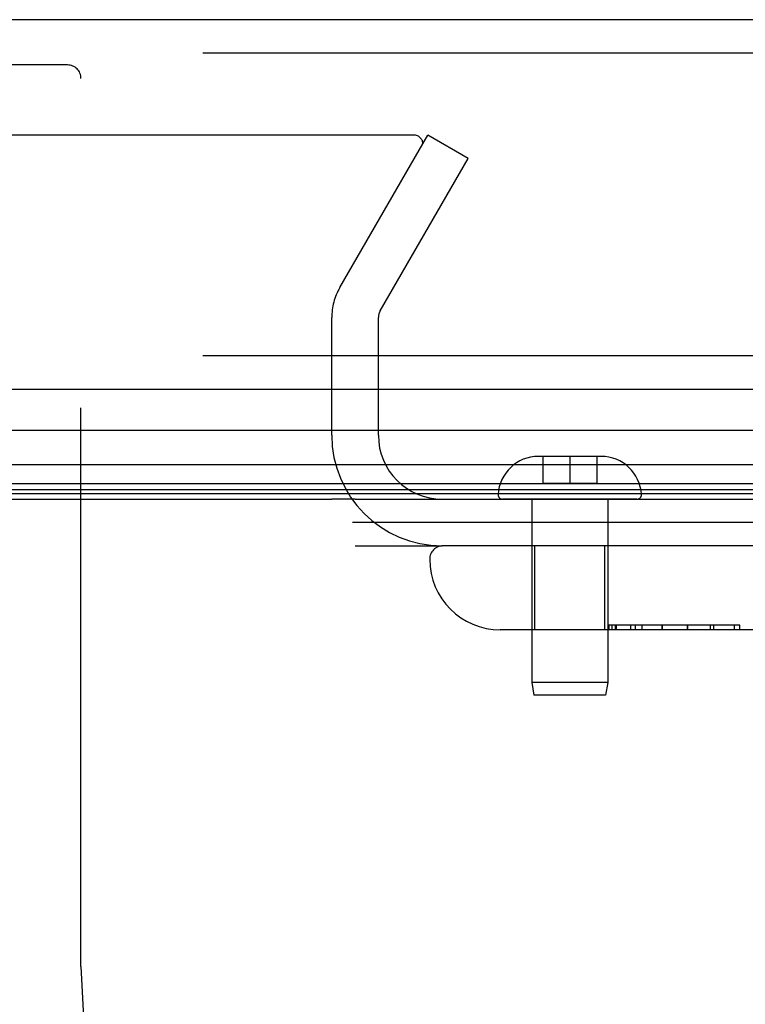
# Model space of a CAD drawing. Header units: inches. Extents: x 0 to 227, y 0 to 147.
# Tile 35 of 256: x 98.39 to 100.01, y 25.04 to 27.24. Entities that reach past the tile are written whole.
import ezdxf

# ---------------------------------------------------------------- set-up
doc = ezdxf.new("R2010")
doc.units = ezdxf.units.IN
doc.header["$LTSCALE"] = 12.466667
doc.header["$MEASUREMENT"] = 0
doc.linetypes.add('HIDDEN', pattern=[0.2, 0.1, -0.1])
doc.layers.get('0').update_dxf_attribs({"linetype": 'CONTINUOUS'})
doc.layers.add('DEFAULT_2', color=8, linetype='HIDDEN')
doc.layers.add('RIGHTHAND_DOOR_ASSEMBLY', color=7, linetype='CONTINUOUS')

msp = doc.modelspace()

# ---------------------------------------------------------------- linework, layer by layer
at = {"color": 7, "linetype": 'Continuous'}
for p, q in [((42.5892, 26.1657), (99.0892, 26.1657)), ((100.7242, 26.1137), (99.1355, 26.1137))]:
    msp.add_line(p, q, dxfattribs=at)
at = {"color": 3, "linetype": 'Continuous'}
msp.add_line((99.1412, 26.1657), (100.6132, 26.1657), dxfattribs=at)
at = {"layer": 'DEFAULT_2', "color": 8, "linetype": 'HIDDEN'}
for p, q in [((99.2716, 26.9782), (72.3082, 26.9782)), ((99.1072, 26.6378), (99.3037, 26.9782)), ((99.3938, 26.9262), (99.3037, 26.9782)), ((99.1972, 26.5858), (99.3938, 26.9262)), ((99.0892, 26.3082), (99.0892, 26.5708)), ((99.1932, 26.3082), (99.1932, 26.5708)), ((99.1412, 26.0617), (99.3357, 26.0617))]:
    msp.add_line(p, q, dxfattribs=at)
for points in [[(99.2897, 26.9683), (99.2887, 26.97), (99.2874, 26.9716), (99.2859, 26.9731), (99.2842, 26.9744), (99.2824, 26.9755), (99.2804, 26.9765), (99.2783, 26.9772), (99.2761, 26.9778), (99.2739, 26.9781), (99.2716, 26.9782)], [(99.2916, 26.9609), (99.2916, 26.9607), (99.2915, 26.9587), (99.2911, 26.9568), (99.2904, 26.955), (99.2895, 26.9531)], [(99.2897, 26.9683), (99.2906, 26.9665), (99.2912, 26.9646), (99.2915, 26.9626), (99.2916, 26.9609)]]:
    msp.add_lwpolyline(points, dxfattribs=at)
for centre, radius, start, end in [((99.2232, 26.5708), 0.134, 150, 180), ((99.2232, 26.5708), 0.03, 150, 180), ((99.3357, 26.3082), 0.2465, 180, 270), ((99.3357, 26.3082), 0.1425, 180, 270)]:
    msp.add_arc(centre, radius, start, end, dxfattribs=at)
at = {"layer": 'RIGHTHAND_DOOR_ASSEMBLY', "color": 3, "linetype": 'Continuous'}
for p, q in [((100.0484, 27.2357), (71.5059, 27.2357)), ((100.0484, 26.4107), (71.5059, 26.4107))]:
    msp.add_line(p, q, dxfattribs=at)
at = {"layer": 'RIGHTHAND_DOOR_ASSEMBLY', "color": 8, "linetype": 'HIDDEN'}
for p, q in [((100.0484, 27.1607), (71.5059, 27.1607)), ((98.4999, 27.1347), (97.3429, 27.1347)), ((98.5299, 25.1232), (98.5299, 27.1047)), ((100.0484, 26.4857), (71.5059, 26.4857)), ((99.6202, 26.2612), (99.5502, 26.2612)), ((99.5602, 26.2612), (99.5602, 26.2012)), ((99.622, 26.2612), (99.6202, 26.2612)), ((99.6202, 26.2612), (99.6202, 26.2012)), ((99.6902, 26.2612), (99.622, 26.2612)), ((99.6802, 26.2612), (99.6802, 26.2012)), ((99.5602, 26.2012), (99.6802, 26.2012)), ((99.7701, 26.1657), (99.4703, 26.1657)), ((99.5352, 26.1657), (99.5352, 25.7565)), ((99.7052, 26.1657), (99.7052, 25.7565)), ((100.4639, 26.0617), (99.3377, 26.0617)), ((99.5422, 25.8742), (99.5422, 26.0617)), ((99.6982, 25.8742), (99.6982, 26.0617)), ((99.9995, 25.8842), (99.7075, 25.8842)), ((99.7075, 25.8842), (99.7075, 25.8742)), ((99.7077, 25.8742), (99.7077, 25.8842)), ((99.7149, 25.8742), (99.7149, 25.8842)), ((99.7222, 25.8742), (99.7222, 25.8842)), ((99.7246, 25.8742), (99.7246, 25.8842)), ((99.7566, 25.8742), (99.7566, 25.8842)), ((99.7661, 25.8842), (99.7661, 25.8742)), ((99.782, 25.8742), (99.782, 25.8842)), ((99.8265, 25.8742), (99.8265, 25.8842)), ((99.8266, 25.8842), (99.8266, 25.8742)), ((99.8827, 25.8742), (99.8827, 25.8842)), ((99.8829, 25.8842), (99.8829, 25.8742)), ((99.8829, 25.8842), (99.8829, 25.8742)), ((99.9339, 25.8742), (99.9339, 25.8842)), ((99.9411, 25.8842), (99.9411, 25.8742)), ((99.9875, 25.8742), (99.9875, 25.8842)), ((99.9995, 25.8742), (99.9995, 25.8842)), ((100.1202, 25.8742), (99.4652, 25.8742)), ((99.7052, 25.7565), (99.5352, 25.7565)), ((99.5352, 25.7565), (99.5402, 25.7282)), ((99.7052, 25.7565), (99.7002, 25.7282)), ((99.7002, 25.7282), (99.5402, 25.7282))]:
    msp.add_line(p, q, dxfattribs=at)
at = {"layer": 'RIGHTHAND_DOOR_ASSEMBLY', "color": 7, "linetype": 'Continuous'}
for p, q in [((100.0704, 26.3186), (85.7792, 26.3186)), ((85.7792, 26.2434), (100.0988, 26.2434)), ((100.0899, 26.2), (85.7792, 26.2)), ((100.0831, 26.1863), (85.7792, 26.1863)), ((100.0808, 26.1776), (85.7792, 26.1776)), ((99.1412, 26.1657), (99.0892, 26.1657))]:
    msp.add_line(p, q, dxfattribs=at)
at = {"layer": 'RIGHTHAND_DOOR_ASSEMBLY', "color": 8, "linetype": 'HIDDEN'}
for centre, radius, start, end in [((98.4999, 27.1047), 0.03, 0, 90), ((99.5502, 26.1712), 0.09, 90, 176.7754), ((99.6902, 26.1712), 0.09, 3.2246, 90), ((99.4703, 26.1757), 0.01, 176.7754, 270), ((99.7701, 26.1757), 0.01, 270, 3.2246), ((99.3377, 26.0317), 0.03, 90, 180), ((99.4652, 26.0317), 0.1575, 180, 270), ((99.7789, 25.1232), 1.4365, 180, 270), ((99.7789, 25.1232), 1.249, 180, 270)]:
    msp.add_arc(centre, radius, start, end, dxfattribs=at)

doc.saveas('drawing.dxf')
